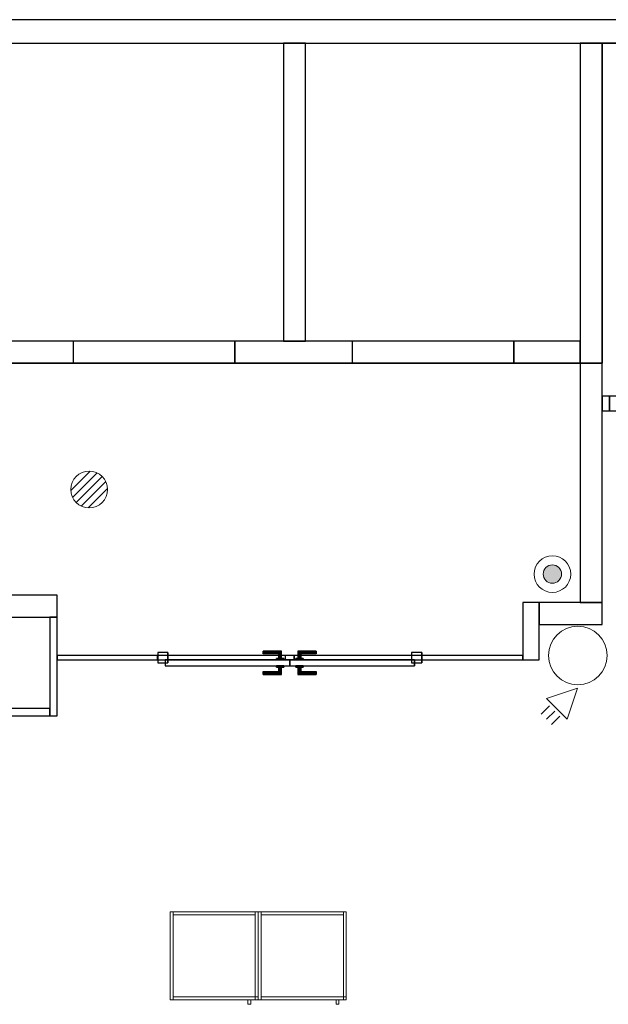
# Model space of a CAD drawing. Header units: metres. Extents: x 397.7 to 427.5, y 12.7 to 28.4.
# Tile 123 of 126: x 417.2 to 421.2, y 21.5 to 28.2. Entities that reach past the tile are written whole.
import ezdxf

# ---------------------------------------------------------------- set-up
doc = ezdxf.new("R2010")
doc.units = ezdxf.units.M
doc.layers.add('01_CARPINTERIA', color=5, linetype='Continuous', lineweight=25, true_color=0x0000ff)
doc.layers.add('01_SUELOS', color=7, linetype='Continuous', lineweight=25, true_color=0x007f00)
for name, color, linetype, lineweight in [('02_MOBILIARIO', 7, 'Continuous', 18), ('A-COLS-____-MCUT', 7, 'Continuous', 18), ('A-COLS-____-OTLN', 7, 'Continuous', 18), ('A-DETL-____-MBND', 7, 'Continuous', 18), ('A-DETL-GENF-OTLN', 7, 'Continuous', 18), ('A-GENM-____-OTLN', 7, 'Continuous', 18), ('A-WALL-____-MCUT', 7, 'Continuous', 25), ('A-WALL-____-OTLN', 7, 'Continuous', 25)]:
    doc.layers.add(name, color=color, linetype=linetype, lineweight=lineweight)

# ---------------------------------------------------------------- blocks, each defined once
blk = doc.blocks.new('Family - Armai 60x60x60_P5-151211-08_TEL_P5')
at = {"layer": 'A-DETL-____-MBND', "color": 253, "true_color": 0xaaaaaa}
for p, q in [((0, 0.03), (0, 0.63)), ((0, 0.63), (0, 0.03)), ((0, 0.63), (0.6, 0.63)), ((0.6, 0.63), (0, 0.63)), ((0, 0.03), (0, 0.63)), ((0, 0.63), (0.02, 0.63)), ((0, 0.63), (0.02, 0.63)), ((0, 0.63), (0, 0.03)), ((0, 0.03), (0, 0.63)), ((0, 0.63), (0, 0.03)), ((0, 0.63), (0.6, 0.63)), ((0.6, 0.63), (0, 0.63)), ((0.02, 0.63), (0.02, 0.03)), ((0.02, 0.03), (0.02, 0.63)), ((0.02, 0.61), (0.02, 0.63)), ((0.02, 0.63), (0.02, 0.61)), ((0.02, 0.63), (0.58, 0.63)), ((0.58, 0.63), (0.02, 0.63)), ((0.58, 0.61), (0.02, 0.61)), ((0.02, 0.61), (0.58, 0.61)), ((0.58, 0.03), (0.58, 0.63)), ((0.58, 0.63), (0.6, 0.63)), ((0.58, 0.63), (0.6, 0.63)), ((0.58, 0.63), (0.58, 0.03)), ((0.58, 0.63), (0.58, 0.61)), ((0.58, 0.63), (0.58, 0.61)), ((0.6, 0.63), (0.6, 0.03)), ((0.6, 0.03), (0.6, 0.63)), ((0.6, 0.63), (0.6, 0.03)), ((0.6, 0.03), (0.6, 0.63)), ((0.6, 0.63), (0.6, 0.03)), ((0.6, 0.03), (0.6, 0.63)), ((0.6, 0.03), (0, 0.03)), ((0, 0.03), (0.6, 0.03)), ((0.02, 0.03), (0, 0.03)), ((0, 0.03), (0.02, 0.03)), ((0.6, 0.03), (0, 0.03)), ((0, 0.03), (0.6, 0.03)), ((0.02, 0.03), (0.02, 0.05)), ((0.02, 0.05), (0.02, 0.03)), ((0.02, 0.05), (0.58, 0.05)), ((0.58, 0.05), (0.02, 0.05)), ((0.58, 0.03), (0.02, 0.03)), ((0.02, 0.03), (0.58, 0.03)), ((0.53, 0), (0.53, 0.03)), ((0.53, 0.03), (0.53, 0)), ((0.53, 0.03), (0.55, 0.03)), ((0.55, 0.03), (0.53, 0.03)), ((0.55, 0), (0.53, 0)), ((0.53, 0), (0.55, 0)), ((0.55, 0.03), (0.55, 0)), ((0.55, 0.03), (0.55, 0)), ((0.58, 0.03), (0.58, 0.05)), ((0.58, 0.05), (0.6, 0.05)), ((0.58, 0.03), (0.58, 0.05)), ((0.6, 0.05), (0.58, 0.05)), ((0.58, 0.05), (0.58, 0.03)), ((0.58, 0.05), (0.58, 0.03)), ((0.6, 0.03), (0.58, 0.03)), ((0.58, 0.03), (0.6, 0.03)), ((0.6, 0.03), (0.58, 0.03)), ((0.58, 0.03), (0.6, 0.03)), ((0.6, 0.05), (0.6, 0.03)), ((0.6, 0.03), (0.6, 0.05))]:
    blk.add_line(p, q, dxfattribs=at)
blk = doc.blocks.new('Family - Evans P5-151270-08_TEL_P5')
at = {"layer": 'A-WALL-____-MCUT', "color": 253, "true_color": 0xaaaaaa}
for p, q in [((0.6881, 0.03), (0, 0.03)), ((0, 0.03), (0, 0)), ((0, 0), (0.6881, 0)), ((0.6881, 0), (0.6881, 0.03)), ((2.4872, 0.03), (2.4872, 0)), ((3.1707, 0.03), (2.4872, 0.03)), ((2.4872, 0), (3.1707, 0)), ((3.1707, 0), (3.1707, 0.03))]:
    blk.add_line(p, q, dxfattribs=at)
at = {"layer": 'A-WALL-____-OTLN', "color": 253, "true_color": 0xaaaaaa}
for p, q in [((3.1707, 0.03), (0, 0.03)), ((0, 0.03), (0, 0)), ((0, 0), (3.1707, 0)), ((2.4872, 0.03), (0.6881, 0.03)), ((0.6881, 0.03), (0.6881, 0)), ((2.4872, 0.03), (2.4872, 0)), ((3.1707, 0), (3.1707, 0.03)), ((0.6881, 0), (2.4872, 0))]:
    blk.add_line(p, q, dxfattribs=at)
at = {"layer": 'A-WALL-____-OTLN', "color": 253, "lineweight": 18, "true_color": 0xaaaaaa}
blk.add_line((0, 0), (3.1707, 0), dxfattribs=at)
blk = doc.blocks.new('Family - Vano porta P5-151272-08_TEL_P5')
at = {"layer": 'A-GENM-____-OTLN', "color": 253, "true_color": 0xaaaaaa}
for p, q in [((418.1305, 23.8995), (418.1305, 23.8695)), ((419.9296, 23.8995), (418.1305, 23.8995)), ((418.1305, 23.8995), (418.1305, 23.8695)), ((418.1305, 23.8995), (419.9296, 23.8995)), ((418.1305, 23.8695), (419.9296, 23.8695)), ((419.9296, 23.8695), (418.1305, 23.8695)), ((419.9296, 23.8695), (419.9296, 23.8995)), ((419.9296, 23.8995), (419.9296, 23.8695))]:
    blk.add_line(p, q, dxfattribs=at)
blk = doc.blocks.new('Family - Evans P5-151276-08_TEL_P5')
at = {"layer": 'A-WALL-____-MCUT', "color": 253, "true_color": 0xaaaaaa}
for p, q in [((0.39, 0.11), (0, 0.11)), ((0, 0.11), (0, 0)), ((0.39, 0), (0.39, 0.11)), ((0, 0), (0.39, 0))]:
    blk.add_line(p, q, dxfattribs=at)
at = {"layer": 'A-WALL-____-OTLN', "color": 253, "true_color": 0xaaaaaa}
for p, q in [((0.39, 0.11), (0, 0.11)), ((0, 0.11), (0, 0)), ((0.39, 0), (0.39, 0.11)), ((0, 0), (0.39, 0))]:
    blk.add_line(p, q, dxfattribs=at)
at = {"layer": 'A-WALL-____-OTLN', "color": 253, "lineweight": 18, "true_color": 0xaaaaaa}
blk.add_line((0, 0), (0.39, 0), dxfattribs=at)
blk = doc.blocks.new('Family - LONDR55-XX_ZZ-ARQ-CAA-M3D-Londres55-151293-08_TEL_P5')
at = {"layer": '01_CARPINTERIA', "color": 161, "true_color": 0xaaaaff}
for p, q in [((0.719, 0.1487), (0.719, 0.15)), ((0.719, 0.15), (0.719, 0.1487)), ((0.844, 0.15), (0.719, 0.15)), ((0.719, 0.145), (0.719, 0.1487)), ((0.719, 0.1487), (0.719, 0.145)), ((0.8427, 0.1487), (0.719, 0.1487)), ((0.8427, 0.1487), (0.719, 0.1487)), ((0.719, 0.14), (0.719, 0.145)), ((0.719, 0.145), (0.719, 0.14)), ((0.839, 0.145), (0.719, 0.145)), ((0.839, 0.145), (0.719, 0.145)), ((0.719, 0.135), (0.719, 0.14)), ((0.719, 0.14), (0.719, 0.135)), ((0.719, 0.14), (0.834, 0.14)), ((0.834, 0.14), (0.719, 0.14)), ((0.719, 0.135), (0.719, 0.1313)), ((0.719, 0.1313), (0.719, 0.135)), ((0.829, 0.135), (0.719, 0.135)), ((0.829, 0.135), (0.719, 0.135)), ((0.8254, 0.1313), (0.829, 0.135)), ((0.829, 0.135), (0.8254, 0.1313)), ((0.829, 0.135), (0.834, 0.14)), ((0.834, 0.14), (0.829, 0.135)), ((0.829, 0.1), (0.829, 0.135)), ((0.829, 0.1), (0.829, 0.135)), ((0.839, 0.145), (0.834, 0.14)), ((0.834, 0.14), (0.839, 0.145)), ((0.834, 0.14), (0.834, 0.1)), ((0.834, 0.1), (0.834, 0.14)), ((0.8427, 0.1487), (0.839, 0.145)), ((0.839, 0.145), (0.8427, 0.1487)), ((0.839, 0.1), (0.839, 0.145)), ((0.839, 0.1), (0.839, 0.145)), ((0.844, 0.15), (0.8427, 0.1487)), ((0.8427, 0.1487), (0.844, 0.15)), ((0.8427, 0.1), (0.8427, 0.1487)), ((0.8427, 0.1), (0.8427, 0.1487)), ((0.844, 0.1), (0.844, 0.15)), ((0.9564, 0.1487), (0.955, 0.15)), ((0.955, 0.15), (0.955, 0.1)), ((0.955, 0.15), (0.9564, 0.1487)), ((1.08, 0.15), (0.955, 0.15)), ((0.96, 0.145), (0.9564, 0.1487)), ((0.9564, 0.1487), (0.9564, 0.1)), ((0.9564, 0.1487), (0.9564, 0.1)), ((0.9564, 0.1487), (0.96, 0.145)), ((1.08, 0.1487), (0.9564, 0.1487)), ((1.08, 0.1487), (0.9564, 0.1487)), ((0.965, 0.14), (0.96, 0.145)), ((0.96, 0.145), (0.96, 0.1)), ((0.96, 0.145), (0.96, 0.1)), ((0.96, 0.145), (0.965, 0.14)), ((1.08, 0.145), (0.96, 0.145)), ((1.08, 0.145), (0.96, 0.145)), ((0.965, 0.1), (0.965, 0.14)), ((0.965, 0.14), (0.965, 0.1)), ((0.965, 0.14), (0.97, 0.135)), ((0.97, 0.135), (0.965, 0.14)), ((0.965, 0.14), (1.08, 0.14)), ((1.08, 0.14), (0.965, 0.14)), ((0.97, 0.135), (0.97, 0.1)), ((0.97, 0.135), (0.9737, 0.1313)), ((0.9737, 0.1313), (0.97, 0.135)), ((0.97, 0.135), (0.97, 0.1)), ((1.08, 0.135), (0.97, 0.135)), ((1.08, 0.135), (0.97, 0.135)), ((1.08, 0.1487), (1.08, 0.15)), ((1.08, 0.15), (1.08, 0.1487)), ((1.08, 0.145), (1.08, 0.1487)), ((1.08, 0.1487), (1.08, 0.145)), ((1.08, 0.145), (1.08, 0.14)), ((1.08, 0.14), (1.08, 0.145)), ((1.08, 0.14), (1.08, 0.135)), ((1.08, 0.135), (1.08, 0.14)), ((1.08, 0.135), (1.08, 0.1313)), ((1.08, 0.1313), (1.08, 0.135)), ((0.07, 0.07), (0, 0.07)), ((0, 0.07), (0, 0)), ((0.07, 0.07), (0, 0.07)), ((0, 0), (0, 0.07)), ((0.899, 0.09), (0.05, 0.09)), ((0.05, 0.09), (0.05, 0.05)), ((0.899, 0.09), (0.05, 0.09)), ((0.05, 0.05), (0.05, 0.09)), ((0.07, 0), (0.07, 0.07)), ((0.07, 0), (0.07, 0.07)), ((0.719, 0.1313), (0.719, 0.13)), ((0.719, 0.13), (0.719, 0.1313)), ((0.8254, 0.1313), (0.719, 0.1313)), ((0.8254, 0.1313), (0.719, 0.1313)), ((0.824, 0.13), (0.719, 0.13)), ((0.859, 0.1), (0.809, 0.1)), ((0.809, 0.1), (0.859, 0.1)), ((0.809, 0.09), (0.809, 0.1)), ((0.809, 0.09), (0.809, 0.1)), ((0.859, 0.09), (0.809, 0.09)), ((0.809, 0.09), (0.859, 0.09)), ((0.824, 0.13), (0.8254, 0.1313)), ((0.8254, 0.1313), (0.824, 0.13)), ((0.824, 0.1), (0.824, 0.13)), ((0.8254, 0.1), (0.824, 0.1)), ((0.824, 0.1), (0.8254, 0.1)), ((0.8254, 0.1), (0.8254, 0.1313)), ((0.8254, 0.1), (0.8254, 0.1313)), ((0.829, 0.1), (0.8254, 0.1)), ((0.8254, 0.1), (0.829, 0.1)), ((0.834, 0.1), (0.829, 0.1)), ((0.829, 0.1), (0.834, 0.1)), ((0.839, 0.1), (0.834, 0.1)), ((0.834, 0.1), (0.839, 0.1)), ((0.839, 0.1), (0.8427, 0.1)), ((0.8427, 0.1), (0.839, 0.1)), ((0.8427, 0.1), (0.844, 0.1)), ((0.844, 0.1), (0.8427, 0.1)), ((0.859, 0.09), (0.859, 0.1)), ((0.859, 0.1), (0.859, 0.09)), ((0.899, 0.05), (0.899, 0.09)), ((0.899, 0.05), (0.899, 0.09)), ((1.7491, 0.09), (0.9, 0.09)), ((0.9, 0.09), (0.9, 0.05)), ((1.7491, 0.09), (0.9, 0.09)), ((0.9, 0.05), (0.9, 0.09)), ((0.99, 0.1), (0.94, 0.1)), ((0.94, 0.1), (0.99, 0.1)), ((0.94, 0.09), (0.94, 0.1)), ((0.94, 0.09), (0.94, 0.1)), ((0.99, 0.09), (0.94, 0.09)), ((0.94, 0.09), (0.99, 0.09)), ((0.9564, 0.1), (0.955, 0.1)), ((0.955, 0.1), (0.9564, 0.1)), ((0.96, 0.1), (0.9564, 0.1)), ((0.9564, 0.1), (0.96, 0.1)), ((0.965, 0.1), (0.96, 0.1)), ((0.96, 0.1), (0.965, 0.1)), ((0.97, 0.1), (0.965, 0.1)), ((0.965, 0.1), (0.97, 0.1)), ((0.97, 0.1), (0.9737, 0.1)), ((0.9737, 0.1), (0.97, 0.1)), ((0.9737, 0.1313), (0.9737, 0.1)), ((0.9737, 0.1313), (0.975, 0.13)), ((0.975, 0.13), (0.9737, 0.1313)), ((0.9737, 0.1313), (0.9737, 0.1)), ((1.08, 0.1313), (0.9737, 0.1313)), ((1.08, 0.1313), (0.9737, 0.1313)), ((0.9737, 0.1), (0.975, 0.1)), ((0.975, 0.1), (0.9737, 0.1)), ((0.975, 0.13), (0.975, 0.1)), ((1.08, 0.13), (0.975, 0.13)), ((0.99, 0.09), (0.99, 0.1)), ((0.99, 0.1), (0.99, 0.09)), ((1.08, 0.1313), (1.08, 0.13)), ((1.08, 0.13), (1.08, 0.1313)), ((1.7991, 0.07), (1.7291, 0.07)), ((1.7291, 0.07), (1.7291, 0)), ((1.7991, 0.07), (1.7291, 0.07)), ((1.7291, 0), (1.7291, 0.07)), ((1.7491, 0.05), (1.7491, 0.09)), ((1.7491, 0.05), (1.7491, 0.09)), ((1.7991, 0), (1.7991, 0.07)), ((1.7991, 0), (1.7991, 0.07)), ((0, 0), (0.07, 0)), ((0, 0), (0.07, 0)), ((0.05, 0.05), (0.899, 0.05)), ((0.05, 0.05), (0.899, 0.05)), ((0.719, 0.0087), (0.719, 0.01)), ((0.719, 0.01), (0.719, 0.0087)), ((0.719, 0.01), (0.824, 0.01)), ((0.719, 0.005), (0.719, 0.0087)), ((0.719, 0.0087), (0.719, 0.005)), ((0.719, 0.0087), (0.8254, 0.0087)), ((0.719, 0.0087), (0.8254, 0.0087)), ((0.719, 0), (0.719, 0.005)), ((0.719, 0.005), (0.719, 0)), ((0.719, 0.005), (0.829, 0.005)), ((0.719, 0.005), (0.829, 0.005)), ((0.719, -0.005), (0.719, 0)), ((0.834, 0), (0.719, 0)), ((0.719, 0), (0.834, 0)), ((0.809, 0.05), (0.859, 0.05)), ((0.859, 0.05), (0.809, 0.05)), ((0.809, 0.04), (0.809, 0.05)), ((0.809, 0.04), (0.809, 0.05)), ((0.809, 0.04), (0.859, 0.04)), ((0.859, 0.04), (0.809, 0.04)), ((0.8254, 0.04), (0.824, 0.04)), ((0.824, 0.04), (0.8254, 0.04)), ((0.824, 0.01), (0.824, 0.04)), ((0.8254, 0.0087), (0.824, 0.01)), ((0.824, 0.01), (0.8254, 0.0087)), ((0.829, 0.04), (0.8254, 0.04)), ((0.8254, 0.04), (0.829, 0.04)), ((0.8254, 0.0087), (0.8254, 0.04)), ((0.8254, 0.0087), (0.8254, 0.04)), ((0.829, 0.005), (0.8254, 0.0087)), ((0.8254, 0.0087), (0.829, 0.005)), ((0.829, 0.04), (0.834, 0.04)), ((0.834, 0.04), (0.829, 0.04)), ((0.829, 0.005), (0.829, 0.04)), ((0.829, 0.005), (0.829, 0.04)), ((0.834, 0), (0.829, 0.005)), ((0.829, 0.005), (0.834, 0)), ((0.834, 0.04), (0.839, 0.04)), ((0.839, 0.04), (0.834, 0.04)), ((0.834, 0.04), (0.834, 0)), ((0.834, 0), (0.834, 0.04)), ((0.834, 0), (0.839, -0.005)), ((0.839, 0.04), (0.8427, 0.04)), ((0.8427, 0.04), (0.839, 0.04)), ((0.839, -0.005), (0.839, 0.04)), ((0.839, -0.005), (0.839, 0.04)), ((0.8427, 0.04), (0.844, 0.04)), ((0.844, 0.04), (0.8427, 0.04)), ((0.8427, -0.0087), (0.8427, 0.04)), ((0.8427, -0.0087), (0.8427, 0.04)), ((0.844, -0.01), (0.844, 0.04)), ((0.859, 0.04), (0.859, 0.05)), ((0.859, 0.05), (0.859, 0.04)), ((0.93, 0.05), (0.87, 0.05)), ((0.87, 0.05), (0.87, 0.02)), ((0.93, 0.05), (0.87, 0.05)), ((0.87, 0.02), (0.87, 0.05)), ((0.87, 0.02), (0.93, 0.02)), ((0.87, 0.02), (0.93, 0.02)), ((0.9, 0.05), (1.7491, 0.05)), ((0.9, 0.05), (1.7491, 0.05)), ((0.93, 0.02), (0.93, 0.05)), ((0.93, 0.02), (0.93, 0.05)), ((0.94, 0.05), (0.99, 0.05)), ((0.99, 0.05), (0.94, 0.05)), ((0.94, 0.04), (0.94, 0.05)), ((0.94, 0.04), (0.94, 0.05)), ((0.94, 0.04), (0.99, 0.04)), ((0.99, 0.04), (0.94, 0.04)), ((0.9564, 0.04), (0.955, 0.04)), ((0.955, 0.04), (0.9564, 0.04)), ((0.955, 0.04), (0.955, -0.01)), ((0.96, 0.04), (0.9564, 0.04)), ((0.9564, 0.04), (0.96, 0.04)), ((0.9564, 0.04), (0.9564, -0.0087)), ((0.9564, 0.04), (0.9564, -0.0087)), ((0.96, 0.04), (0.965, 0.04)), ((0.965, 0.04), (0.96, 0.04)), ((0.96, 0.04), (0.96, -0.005)), ((0.96, 0.04), (0.96, -0.005)), ((0.965, 0), (0.96, -0.005)), ((0.965, 0.04), (0.97, 0.04)), ((0.97, 0.04), (0.965, 0.04)), ((0.965, 0), (0.965, 0.04)), ((0.965, 0.04), (0.965, 0)), ((0.97, 0.005), (0.965, 0)), ((0.965, 0), (0.97, 0.005)), ((1.08, 0), (0.965, 0)), ((0.965, 0), (1.08, 0)), ((0.97, 0.04), (0.9737, 0.04)), ((0.9737, 0.04), (0.97, 0.04)), ((0.97, 0.04), (0.97, 0.005)), ((0.97, 0.04), (0.97, 0.005)), ((0.9737, 0.0087), (0.97, 0.005)), ((0.97, 0.005), (0.9737, 0.0087)), ((0.97, 0.005), (1.08, 0.005)), ((0.97, 0.005), (1.08, 0.005)), ((0.9737, 0.04), (0.975, 0.04)), ((0.975, 0.04), (0.9737, 0.04)), ((0.9737, 0.04), (0.9737, 0.0087)), ((0.9737, 0.04), (0.9737, 0.0087)), ((0.975, 0.01), (0.9737, 0.0087)), ((0.9737, 0.0087), (0.975, 0.01)), ((0.9737, 0.0087), (1.08, 0.0087)), ((0.9737, 0.0087), (1.08, 0.0087)), ((0.975, 0.04), (0.975, 0.01)), ((0.975, 0.01), (1.08, 0.01)), ((0.99, 0.04), (0.99, 0.05)), ((0.99, 0.05), (0.99, 0.04)), ((1.08, 0.0087), (1.08, 0.01)), ((1.08, 0.01), (1.08, 0.0087)), ((1.08, 0.005), (1.08, 0.0087)), ((1.08, 0.0087), (1.08, 0.005)), ((1.08, 0.005), (1.08, 0)), ((1.08, 0), (1.08, 0.005)), ((1.08, 0), (1.08, -0.005)), ((1.08, -0.005), (1.08, 0)), ((1.7291, 0), (1.7991, 0)), ((1.7291, 0), (1.7991, 0)), ((0.719, 0), (0.719, -0.005)), ((0.719, -0.005), (0.719, -0.0087)), ((0.719, -0.0087), (0.719, -0.005)), ((0.719, -0.005), (0.839, -0.005)), ((0.719, -0.005), (0.839, -0.005)), ((0.719, -0.0087), (0.719, -0.01)), ((0.719, -0.01), (0.719, -0.0087)), ((0.719, -0.0087), (0.8427, -0.0087)), ((0.719, -0.0087), (0.8427, -0.0087)), ((0.719, -0.01), (0.844, -0.01)), ((0.839, -0.005), (0.834, 0)), ((0.839, -0.005), (0.8427, -0.0087)), ((0.8427, -0.0087), (0.839, -0.005)), ((0.8427, -0.0087), (0.844, -0.01)), ((0.844, -0.01), (0.8427, -0.0087)), ((0.955, -0.01), (0.9564, -0.0087)), ((0.9564, -0.0087), (0.955, -0.01)), ((0.955, -0.01), (1.08, -0.01)), ((0.9564, -0.0087), (0.96, -0.005)), ((0.96, -0.005), (0.9564, -0.0087)), ((0.9564, -0.0087), (1.08, -0.0087)), ((0.9564, -0.0087), (1.08, -0.0087)), ((0.96, -0.005), (0.965, 0)), ((0.96, -0.005), (1.08, -0.005)), ((0.96, -0.005), (1.08, -0.005)), ((1.08, -0.005), (1.08, -0.0087)), ((1.08, -0.0087), (1.08, -0.005)), ((1.08, -0.0087), (1.08, -0.01)), ((1.08, -0.01), (1.08, -0.0087))]:
    blk.add_line(p, q, dxfattribs=at)
blk = doc.blocks.new('Family - Porta P5-151294-08_TEL_P5')
blk.add_blockref('Family - LONDR55-XX_ZZ-ARQ-CAA-M3D-Londres55-151293-08_TEL_P5', (0, 0))
blk = doc.blocks.new('Family - Armai 60x60x60_P5-151342-08_TEL_P5')
at = {"layer": 'A-DETL-____-MBND', "color": 253, "true_color": 0xaaaaaa}
for p, q in [((0, 0.03), (0, 0.63)), ((0, 0.63), (0, 0.03)), ((0, 0.63), (0.6, 0.63)), ((0.6, 0.63), (0, 0.63)), ((0, 0.03), (0, 0.63)), ((0, 0.63), (0.02, 0.63)), ((0, 0.63), (0.02, 0.63)), ((0, 0.63), (0, 0.03)), ((0, 0.03), (0, 0.63)), ((0, 0.63), (0, 0.03)), ((0, 0.63), (0.6, 0.63)), ((0.6, 0.63), (0, 0.63)), ((0.02, 0.61), (0.02, 0.63)), ((0.02, 0.63), (0.02, 0.61)), ((0.02, 0.63), (0.58, 0.63)), ((0.58, 0.63), (0.02, 0.63)), ((0.02, 0.63), (0.02, 0.03)), ((0.02, 0.03), (0.02, 0.63)), ((0.58, 0.61), (0.02, 0.61)), ((0.02, 0.61), (0.58, 0.61)), ((0.58, 0.03), (0.58, 0.63)), ((0.58, 0.63), (0.6, 0.63)), ((0.58, 0.63), (0.6, 0.63)), ((0.58, 0.63), (0.58, 0.03)), ((0.58, 0.63), (0.58, 0.61)), ((0.58, 0.63), (0.58, 0.61)), ((0.6, 0.63), (0.6, 0.03)), ((0.6, 0.03), (0.6, 0.63)), ((0.6, 0.63), (0.6, 0.03)), ((0.6, 0.03), (0.6, 0.63)), ((0.6, 0.63), (0.6, 0.03)), ((0.6, 0.03), (0.6, 0.63)), ((0.6, 0.03), (0, 0.03)), ((0, 0.03), (0.6, 0.03)), ((0.02, 0.03), (0, 0.03)), ((0, 0.03), (0.02, 0.03)), ((0.6, 0.03), (0, 0.03)), ((0, 0.03), (0.6, 0.03)), ((0.02, 0.03), (0.02, 0.05)), ((0.02, 0.05), (0.02, 0.03)), ((0.02, 0.05), (0.58, 0.05)), ((0.58, 0.05), (0.02, 0.05)), ((0.58, 0.03), (0.02, 0.03)), ((0.02, 0.03), (0.58, 0.03)), ((0.53, 0), (0.53, 0.03)), ((0.53, 0.03), (0.53, 0)), ((0.53, 0.03), (0.55, 0.03)), ((0.55, 0.03), (0.53, 0.03)), ((0.55, 0), (0.53, 0)), ((0.53, 0), (0.55, 0)), ((0.55, 0.03), (0.55, 0)), ((0.55, 0.03), (0.55, 0)), ((0.58, 0.03), (0.58, 0.05)), ((0.58, 0.05), (0.6, 0.05)), ((0.58, 0.03), (0.58, 0.05)), ((0.6, 0.05), (0.58, 0.05)), ((0.58, 0.05), (0.58, 0.03)), ((0.58, 0.05), (0.58, 0.03)), ((0.6, 0.03), (0.58, 0.03)), ((0.58, 0.03), (0.6, 0.03)), ((0.6, 0.03), (0.58, 0.03)), ((0.58, 0.03), (0.6, 0.03)), ((0.6, 0.05), (0.6, 0.03)), ((0.6, 0.03), (0.6, 0.05))]:
    blk.add_line(p, q, dxfattribs=at)
blk = doc.blocks.new('Family - Evans P5-151394-08_TEL_P5')
at = {"layer": 'A-WALL-____-MCUT', "color": 253, "true_color": 0xaaaaaa}
for p, q in [((0.13, 0.15), (0, 0.15)), ((0, 0.15), (0, 0)), ((0.13, 0), (0.13, 0.15)), ((0.98, 0.15), (0.98, 0)), ((1.13, 0.15), (0.98, 0.15)), ((1.61, 0.15), (1.13, 0.15)), ((1.61, 0), (1.61, 0.15)), ((2.71, 0.15), (2.71, 0)), ((3.51, 0.15), (2.71, 0.15)), ((3.51, 0), (3.51, 0.15)), ((4.61, 0.15), (4.61, 0)), ((5.06, 0.15), (4.61, 0.15)), ((5.06, 0), (5.06, 0.15)), ((0, 0), (0.13, 0)), ((0.98, 0), (1.61, 0)), ((2.71, 0), (3.51, 0)), ((4.61, 0), (5.06, 0))]:
    blk.add_line(p, q, dxfattribs=at)
at = {"layer": 'A-WALL-____-OTLN', "color": 253, "true_color": 0xaaaaaa}
for p, q in [((0.13, 0.15), (0, 0.15)), ((0, 0.15), (0, 0)), ((0.13, 0), (0.13, 0.15)), ((0.98, 0.15), (0.13, 0.15)), ((0.98, 0.15), (0.13, 0.15)), ((0.98, 0), (0.98, 0.15)), ((1.13, 0.15), (0.98, 0.15)), ((5.06, 0.15), (1.13, 0.15)), ((1.61, 0), (1.61, 0.15)), ((2.71, 0.15), (1.61, 0.15)), ((2.71, 0), (2.71, 0.15)), ((3.51, 0), (3.51, 0.15)), ((4.61, 0.15), (3.51, 0.15)), ((4.61, 0), (4.61, 0.15)), ((5.06, 0), (5.06, 0.15)), ((0, 0), (5.06, 0)), ((0.13, 0), (0.98, 0)), ((1.61, 0), (2.71, 0)), ((3.51, 0), (4.61, 0))]:
    blk.add_line(p, q, dxfattribs=at)
at = {"layer": 'A-WALL-____-OTLN', "color": 253, "lineweight": 18, "true_color": 0xaaaaaa}
blk.add_line((0, 0), (5.06, 0), dxfattribs=at)
blk = doc.blocks.new('Family - Vano porta P5-151396-08_TEL_P5')
at = {"layer": 'A-GENM-____-OTLN', "color": 253, "true_color": 0xaaaaaa}
for p, q in [((419.457, 26.0395), (419.457, 25.8895)), ((420.557, 26.0395), (419.457, 26.0395)), ((419.457, 26.0395), (419.457, 25.8895)), ((419.457, 26.0395), (420.557, 26.0395)), ((420.557, 25.8895), (420.557, 26.0395)), ((420.557, 26.0395), (420.557, 25.8895)), ((419.457, 25.8895), (420.557, 25.8895)), ((420.557, 25.8895), (419.457, 25.8895))]:
    blk.add_line(p, q, dxfattribs=at)
blk = doc.blocks.new('Family - Vano porta P5-151398-08_TEL_P5')
at = {"layer": 'A-GENM-____-OTLN', "color": 253, "true_color": 0xaaaaaa}
for p, q in [((417.557, 26.0395), (417.557, 25.8895)), ((418.657, 26.0395), (417.557, 26.0395)), ((417.557, 26.0395), (417.557, 25.8895)), ((417.557, 26.0395), (418.657, 26.0395)), ((418.657, 25.8895), (418.657, 26.0395)), ((418.657, 26.0395), (418.657, 25.8895)), ((417.557, 25.8895), (418.657, 25.8895)), ((418.657, 25.8895), (417.557, 25.8895))]:
    blk.add_line(p, q, dxfattribs=at)
blk = doc.blocks.new('Family - Evans P5-151448-08_TEL_P5')
at = {"layer": 'A-WALL-____-MCUT', "color": 253, "true_color": 0xaaaaaa}
for p, q in [((0.67, 0.05), (0, 0.05)), ((0, 0.05), (0, 0)), ((0, 0), (0.67, 0)), ((0.67, 0), (0.67, 0.05))]:
    blk.add_line(p, q, dxfattribs=at)
at = {"layer": 'A-WALL-____-OTLN', "color": 253, "true_color": 0xaaaaaa}
for p, q in [((0.67, 0.05), (0, 0.05)), ((0, 0.05), (0, 0)), ((0, 0), (0.67, 0)), ((0.67, 0), (0.67, 0.05))]:
    blk.add_line(p, q, dxfattribs=at)
at = {"layer": 'A-WALL-____-OTLN', "color": 253, "lineweight": 18, "true_color": 0xaaaaaa}
blk.add_line((0, 0), (0.7408, 0), dxfattribs=at)
blk = doc.blocks.new('Family - Pilar P5-151521-08_TEL_P5')
at = {"layer": 'A-COLS-____-MCUT', "color": 253, "true_color": 0xaaaaaa}
for start, end in [(360, 180), (180, 360)]:
    blk.add_arc((0.2, 0.2), 0.2, start, end, dxfattribs=at)
at = {"layer": 'A-COLS-____-OTLN', "color": 253, "true_color": 0xaaaaaa}
for start, end in [(360, 180), (180, 360)]:
    blk.add_arc((0.2, 0.2), 0.2, start, end, dxfattribs=at)
blk = doc.blocks.new('Family - Evans P5-151523-08_TEL_P5')
at = {"layer": 'A-WALL-____-MCUT', "color": 253, "true_color": 0xaaaaaa}
for p, q in [((25.5877, 0.16), (0.0331, 0.16)), ((0, 0), (25.556, 0))]:
    blk.add_line(p, q, dxfattribs=at)
at = {"layer": 'A-WALL-____-OTLN', "color": 253, "true_color": 0xaaaaaa}
for p, q in [((25.5877, 0.16), (0.0331, 0.16)), ((0, 0), (25.556, 0))]:
    blk.add_line(p, q, dxfattribs=at)
at = {"layer": 'A-WALL-____-OTLN', "color": 253, "lineweight": 18, "true_color": 0xaaaaaa}
blk.add_line((0, 0), (25.556, 0), dxfattribs=at)
blk = doc.blocks.new('Family - Armai 60x60x60_P5-151553-08_TEL_P5')
at = {"layer": 'A-DETL-____-MBND', "color": 253, "true_color": 0xaaaaaa}
for p, q in [((0, 0.03), (0, 0.63)), ((0, 0.63), (0, 0.03)), ((0, 0.63), (0.6, 0.63)), ((0.6, 0.63), (0, 0.63)), ((0, 0.03), (0, 0.63)), ((0, 0.63), (0, 0.03)), ((0, 0.63), (0.6, 0.63)), ((0.6, 0.63), (0, 0.63)), ((0, 0.03), (0, 0.63)), ((0, 0.63), (0.02, 0.63)), ((0, 0.63), (0.02, 0.63)), ((0, 0.63), (0, 0.03)), ((0.02, 0.61), (0.02, 0.63)), ((0.02, 0.63), (0.02, 0.61)), ((0.02, 0.63), (0.58, 0.63)), ((0.58, 0.63), (0.02, 0.63)), ((0.02, 0.63), (0.02, 0.03)), ((0.02, 0.03), (0.02, 0.63)), ((0.58, 0.61), (0.02, 0.61)), ((0.02, 0.61), (0.58, 0.61)), ((0.58, 0.63), (0.58, 0.61)), ((0.58, 0.63), (0.58, 0.61)), ((0.58, 0.03), (0.58, 0.63)), ((0.58, 0.63), (0.6, 0.63)), ((0.58, 0.63), (0.6, 0.63)), ((0.58, 0.63), (0.58, 0.03)), ((0.6, 0.63), (0.6, 0.03)), ((0.6, 0.03), (0.6, 0.63)), ((0.6, 0.63), (0.6, 0.03)), ((0.6, 0.03), (0.6, 0.63)), ((0.6, 0.63), (0.6, 0.03)), ((0.6, 0.03), (0.6, 0.63)), ((0.6, 0.03), (0, 0.03)), ((0, 0.03), (0.6, 0.03)), ((0.6, 0.03), (0, 0.03)), ((0, 0.03), (0.6, 0.03)), ((0.02, 0.03), (0, 0.03)), ((0, 0.03), (0.02, 0.03)), ((0.02, 0.03), (0.02, 0.05)), ((0.02, 0.05), (0.02, 0.03)), ((0.02, 0.05), (0.58, 0.05)), ((0.58, 0.05), (0.02, 0.05)), ((0.58, 0.03), (0.02, 0.03)), ((0.02, 0.03), (0.58, 0.03)), ((0.53, 0), (0.53, 0.03)), ((0.53, 0.03), (0.53, 0)), ((0.53, 0.03), (0.55, 0.03)), ((0.55, 0.03), (0.53, 0.03)), ((0.55, 0), (0.53, 0)), ((0.53, 0), (0.55, 0)), ((0.55, 0.03), (0.55, 0)), ((0.55, 0.03), (0.55, 0)), ((0.58, 0.05), (0.58, 0.03)), ((0.58, 0.05), (0.58, 0.03)), ((0.58, 0.03), (0.58, 0.05)), ((0.58, 0.05), (0.6, 0.05)), ((0.58, 0.03), (0.58, 0.05)), ((0.6, 0.05), (0.58, 0.05)), ((0.6, 0.03), (0.58, 0.03)), ((0.58, 0.03), (0.6, 0.03)), ((0.6, 0.03), (0.58, 0.03)), ((0.58, 0.03), (0.6, 0.03)), ((0.6, 0.05), (0.6, 0.03)), ((0.6, 0.03), (0.6, 0.05))]:
    blk.add_line(p, q, dxfattribs=at)
blk = doc.blocks.new('Family - Evans P5-151563-08_TEL_P5')
at = {"layer": 'A-WALL-____-MCUT', "color": 253, "true_color": 0xaaaaaa}
for p, q in [((0.4293, 0.15), (0, 0.15)), ((0, 0.15), (0, 0)), ((0.4293, 0), (0.4293, 0.15)), ((0, 0), (0.4293, 0))]:
    blk.add_line(p, q, dxfattribs=at)
at = {"layer": 'A-WALL-____-OTLN', "color": 253, "true_color": 0xaaaaaa}
for p, q in [((0.4293, 0.15), (0, 0.15)), ((0, 0.15), (0, 0)), ((0.4293, 0), (0.4293, 0.15)), ((0, 0), (0.4293, 0))]:
    blk.add_line(p, q, dxfattribs=at)
at = {"layer": 'A-WALL-____-OTLN', "color": 253, "lineweight": 18, "true_color": 0xaaaaaa}
blk.add_line((0, 0), (0.4293, 0), dxfattribs=at)
blk = doc.blocks.new('Family - Evans P5-151598-08_TEL_P5')
at = {"layer": 'A-WALL-____-MCUT', "color": 253, "true_color": 0xaaaaaa}
for p, q in [((3.8088, 0.15), (0, 0.15)), ((0, 0.15), (0, 0)), ((3.8088, 0), (3.8088, 0.15)), ((0, 0), (3.8088, 0))]:
    blk.add_line(p, q, dxfattribs=at)
at = {"layer": 'A-WALL-____-OTLN', "color": 253, "true_color": 0xaaaaaa}
for p, q in [((3.8088, 0.15), (0, 0.15)), ((0, 0.15), (0, 0)), ((3.8088, 0), (3.8088, 0.15)), ((0, 0), (3.8088, 0))]:
    blk.add_line(p, q, dxfattribs=at)
at = {"layer": 'A-WALL-____-OTLN', "color": 253, "lineweight": 18, "true_color": 0xaaaaaa}
blk.add_line((0, 0), (3.8088, 0), dxfattribs=at)
blk = doc.blocks.new('Family - Evans P5-151685-08_TEL_P5')
at = {"layer": 'A-WALL-____-MCUT', "color": 253, "true_color": 0xaaaaaa}
for p, q in [((2.0288, 0.15), (0, 0.15)), ((0, 0.15), (0, 0)), ((2.0288, 0), (2.0288, 0.15)), ((0, 0), (2.0288, 0))]:
    blk.add_line(p, q, dxfattribs=at)
at = {"layer": 'A-WALL-____-OTLN', "color": 253, "true_color": 0xaaaaaa}
for p, q in [((2.0288, 0.15), (0, 0.15)), ((0, 0.15), (0, 0)), ((2.0288, 0), (2.0288, 0.15)), ((0, 0), (2.0288, 0))]:
    blk.add_line(p, q, dxfattribs=at)
at = {"layer": 'A-WALL-____-OTLN', "color": 253, "lineweight": 18, "true_color": 0xaaaaaa}
blk.add_line((0, 0), (2.0288, 0), dxfattribs=at)
blk = doc.blocks.new('Family - Paviment P5-151720-08_TEL_P5')
at = {"layer": '01_SUELOS', "color": 9, "true_color": 0xaad4aa}
for p, q in [((22.8618, 14.9576), (22.8618, 12.7788)), ((22.8618, 12.7788), (22.8618, 14.9576)), ((28.518, 14.9576), (22.8618, 14.9576)), ((22.8618, 14.9576), (28.518, 14.9576)), ((22.8618, 12.7788), (18.6295, 12.7788)), ((18.6295, 12.7788), (22.8618, 12.7788))]:
    blk.add_line(p, q, dxfattribs=at)
blk = doc.blocks.new('Family - Evans P5-151722-08_TEL_P5')
at = {"layer": 'A-WALL-____-MCUT', "color": 253, "true_color": 0xaaaaaa}
for p, q in [((5.34, 0.15), (0, 0.15)), ((0, 0.15), (0, 0)), ((5.34, 0), (5.34, 0.15)), ((6.58, 0.15), (6.58, 0)), ((6.62, 0.15), (6.58, 0.15)), ((6.62, 0), (6.62, 0.15)), ((0, 0), (5.34, 0)), ((6.58, 0), (6.62, 0))]:
    blk.add_line(p, q, dxfattribs=at)
at = {"layer": 'A-WALL-____-OTLN', "color": 253, "true_color": 0xaaaaaa}
for p, q in [((6.62, 0.15), (0, 0.15)), ((0, 0.15), (0, 0)), ((6.58, 0.15), (5.34, 0.15)), ((5.34, 0.15), (5.34, 0)), ((6.58, 0.15), (6.58, 0)), ((6.62, 0), (6.62, 0.15)), ((0, 0), (6.62, 0)), ((5.34, 0), (6.58, 0))]:
    blk.add_line(p, q, dxfattribs=at)
at = {"layer": 'A-WALL-____-OTLN', "color": 253, "lineweight": 18, "true_color": 0xaaaaaa}
blk.add_line((0, 0), (6.62, 0), dxfattribs=at)
blk = doc.blocks.new('Family - Evans P5-151882-08_TEL_P5')
at = {"layer": 'A-WALL-____-MCUT', "color": 253, "true_color": 0xaaaaaa}
for p, q in [((1.91, 0.05), (0, 0.05)), ((0, 0.05), (0, 0)), ((0, 0), (1.91, 0)), ((1.91, 0), (1.91, 0.05))]:
    blk.add_line(p, q, dxfattribs=at)
at = {"layer": 'A-WALL-____-OTLN', "color": 253, "true_color": 0xaaaaaa}
for p, q in [((1.91, 0.05), (0, 0.05)), ((0, 0.05), (0, 0)), ((0, 0), (1.91, 0)), ((1.91, 0), (1.91, 0.05))]:
    blk.add_line(p, q, dxfattribs=at)
at = {"layer": 'A-WALL-____-OTLN', "color": 253, "lineweight": 18, "true_color": 0xaaaaaa}
blk.add_line((0, 0), (1.91, 0), dxfattribs=at)
blk = doc.blocks.new('Family - Armai 60x60x60_P5-151892-08_TEL_P5')
at = {"layer": 'A-DETL-____-MBND', "color": 253, "true_color": 0xaaaaaa}
for p, q in [((0, 0.03), (0, 0.63)), ((0, 0.63), (0, 0.03)), ((0, 0.63), (0.6, 0.63)), ((0.6, 0.63), (0, 0.63)), ((0, 0.03), (0, 0.63)), ((0, 0.63), (0.02, 0.63)), ((0, 0.63), (0.02, 0.63)), ((0, 0.63), (0, 0.03)), ((0, 0.03), (0, 0.63)), ((0, 0.63), (0, 0.03)), ((0, 0.63), (0.6, 0.63)), ((0.6, 0.63), (0, 0.63)), ((0.02, 0.61), (0.02, 0.63)), ((0.02, 0.63), (0.02, 0.61)), ((0.02, 0.63), (0.58, 0.63)), ((0.58, 0.63), (0.02, 0.63)), ((0.02, 0.63), (0.02, 0.03)), ((0.02, 0.03), (0.02, 0.63)), ((0.58, 0.61), (0.02, 0.61)), ((0.02, 0.61), (0.58, 0.61)), ((0.58, 0.63), (0.58, 0.61)), ((0.58, 0.63), (0.58, 0.61)), ((0.58, 0.03), (0.58, 0.63)), ((0.58, 0.63), (0.6, 0.63)), ((0.58, 0.63), (0.6, 0.63)), ((0.58, 0.63), (0.58, 0.03)), ((0.6, 0.63), (0.6, 0.03)), ((0.6, 0.03), (0.6, 0.63)), ((0.6, 0.63), (0.6, 0.03)), ((0.6, 0.03), (0.6, 0.63)), ((0.6, 0.63), (0.6, 0.03)), ((0.6, 0.03), (0.6, 0.63)), ((0.6, 0.03), (0, 0.03)), ((0, 0.03), (0.6, 0.03)), ((0.02, 0.03), (0, 0.03)), ((0, 0.03), (0.02, 0.03)), ((0.6, 0.03), (0, 0.03)), ((0, 0.03), (0.6, 0.03)), ((0.02, 0.03), (0.02, 0.05)), ((0.02, 0.05), (0.02, 0.03)), ((0.02, 0.05), (0.58, 0.05)), ((0.58, 0.05), (0.02, 0.05)), ((0.58, 0.03), (0.02, 0.03)), ((0.02, 0.03), (0.58, 0.03)), ((0.53, 0), (0.53, 0.03)), ((0.53, 0.03), (0.53, 0)), ((0.53, 0.03), (0.55, 0.03)), ((0.55, 0.03), (0.53, 0.03)), ((0.55, 0), (0.53, 0)), ((0.53, 0), (0.55, 0)), ((0.55, 0.03), (0.55, 0)), ((0.55, 0.03), (0.55, 0)), ((0.58, 0.05), (0.58, 0.03)), ((0.58, 0.05), (0.58, 0.03)), ((0.58, 0.03), (0.58, 0.05)), ((0.58, 0.05), (0.6, 0.05)), ((0.58, 0.03), (0.58, 0.05)), ((0.6, 0.05), (0.58, 0.05)), ((0.6, 0.03), (0.58, 0.03)), ((0.58, 0.03), (0.6, 0.03)), ((0.6, 0.03), (0.58, 0.03)), ((0.58, 0.03), (0.6, 0.03)), ((0.6, 0.05), (0.6, 0.03)), ((0.6, 0.03), (0.6, 0.05))]:
    blk.add_line(p, q, dxfattribs=at)
blk = doc.blocks.new('Family - Mampara P5-151901-08_TEL_P5')
at = {"layer": 'A-WALL-____-MCUT', "color": 253, "true_color": 0xaaaaaa}
for p, q in [((0.0207, 0.1), (0, 0)), ((1.5455, 0.1), (0.0207, 0.1)), ((1.5455, 0), (1.5455, 0.1)), ((2.4855, 0.1), (2.4855, 0)), ((4.1682, 0.1), (2.4855, 0.1)), ((4.1682, 0), (4.1682, 0.1)), ((5.1082, 0.1), (5.1082, 0)), ((5.1582, 0.1), (5.1082, 0.1)), ((5.1582, 0), (5.1582, 0.1)), ((0, 0), (1.5455, 0)), ((2.4855, 0), (4.1682, 0)), ((5.1082, 0), (5.1582, 0))]:
    blk.add_line(p, q, dxfattribs=at)
at = {"layer": 'A-WALL-____-OTLN', "color": 253, "true_color": 0xaaaaaa}
for p, q in [((0.0207, 0.1), (0, 0)), ((5.1582, 0.1), (0.0207, 0.1)), ((1.5455, 0), (1.5455, 0.1)), ((2.4855, 0.1), (1.5455, 0.1)), ((2.4855, 0), (2.4855, 0.1)), ((4.1682, 0), (4.1682, 0.1)), ((5.1082, 0.1), (4.1682, 0.1)), ((5.1082, 0), (5.1082, 0.1)), ((5.1582, 0), (5.1582, 0.1)), ((0, 0), (5.1582, 0)), ((1.5455, 0), (2.4855, 0)), ((4.1682, 0), (5.1082, 0))]:
    blk.add_line(p, q, dxfattribs=at)
at = {"layer": 'A-WALL-____-OTLN', "color": 253, "lineweight": 18, "true_color": 0xaaaaaa}
blk.add_line((0, 0), (5.1582, 0), dxfattribs=at)
blk = doc.blocks.new('LONDR55-XX_ZZ-ARQ-CAA-M3D-Londres55_ifc-1-08_TEL_P5')
at = {"layer": '01_CARPINTERIA', "color": 253, "lineweight": 18, "true_color": 0xaaaaaa, "rotation": 180}
blk.add_blockref('Family - Porta P5-151294-08_TEL_P5', (419.9296, 23.9195), dxfattribs=at)
at = {"layer": '01_SUELOS', "color": 253, "lineweight": 18, "true_color": 0xaaaaaa}
blk.add_blockref('Family - Paviment P5-151720-08_TEL_P5', (398.2952, 13.1106), dxfattribs=at)
at = {"layer": '02_MOBILIARIO', "color": 253, "lineweight": 18, "true_color": 0xaaaaaa}
for name, p in [('Family - Armai 60x60x60_P5-151211-08_TEL_P5', (418.2152, 21.5244)), ('Family - Armai 60x60x60_P5-151342-08_TEL_P5', (418.2152, 21.5244)), ('Family - Armai 60x60x60_P5-151553-08_TEL_P5', (418.8152, 21.5244)), ('Family - Armai 60x60x60_P5-151892-08_TEL_P5', (418.8152, 21.5244))]:
    blk.add_blockref(name, p, dxfattribs=at)
at = {"layer": 'A-COLS-____-OTLN', "color": 253, "lineweight": 18, "true_color": 0xaaaaaa}
blk.add_blockref('Family - Pilar P5-151521-08_TEL_P5', (420.792, 23.6995), dxfattribs=at)
at = {"layer": 'A-GENM-____-OTLN', "color": 253, "lineweight": 18, "true_color": 0xaaaaaa}
for name in ['Family - Vano porta P5-151398-08_TEL_P5', 'Family - Vano porta P5-151396-08_TEL_P5', 'Family - Vano porta P5-151272-08_TEL_P5']:
    blk.add_blockref(name, (0, 0), dxfattribs=at)
at = {"layer": 'A-WALL-____-OTLN', "color": 253, "lineweight": 18, "true_color": 0xaaaaaa}
for name, p, rotation in [('Family - Evans P5-151523-08_TEL_P5', (426.8464, 28.2282), 180), ('Family - Evans P5-151685-08_TEL_P5', (419.137, 26.0395), 90), ('Family - Evans P5-151598-08_TEL_P5', (421.007, 28.0682), 270), ('Family - Mampara P5-151901-08_TEL_P5', (426.3152, 25.6641), 180), ('Family - Evans P5-151722-08_TEL_P5', (417.447, 24.3095), 180), ('Family - Evans P5-151448-08_TEL_P5', (417.447, 23.4895), 90), ('Family - Evans P5-151276-08_TEL_P5', (420.7276, 23.8695), 90), ('Family - Evans P5-151563-08_TEL_P5', (421.157, 24.2595), 180), ('Family - Evans P5-151270-08_TEL_P5', (420.6176, 23.8995), 180)]:
    blk.add_blockref(name, p, dxfattribs=dict(at, rotation=rotation))
for name, p in [('Family - Evans P5-151394-08_TEL_P5', (415.947, 25.8895)), ('Family - Evans P5-151882-08_TEL_P5', (415.487, 23.4895))]:
    blk.add_blockref(name, p, dxfattribs=at)
blk = doc.blocks.new('ZYR_08_04 Altaveu Sostre Encastat - Altaveu Encastat 01-911395-08_TEL_P5')
at = {"layer": 'A-DETL-GENF-OTLN', "color": 6, "true_color": 0xff00ff}
for p, q in [((-0.1248, -0.007), (0.007, 0.1248)), ((-0.1128, -0.0539), (0.0539, 0.1128)), ((-0.0884, -0.0884), (0.0884, 0.0884)), ((-0.0539, -0.1128), (0.1128, 0.0539)), ((-0.007, -0.1248), (0.1248, 0.007))]:
    blk.add_line(p, q, dxfattribs=at)
blk.add_circle((0, 0), 0.125, dxfattribs=at)
blk = doc.blocks.new('ZYR_08_03_01 Camera Domo - 01 Camara DOMO 01-914285-08_TEL_P5')
at = {"layer": 'A-DETL-GENF-OTLN', "true_color": 0xff00ff}
blk.add_hatch(color=6, dxfattribs=at).paths.add_polyline_path([(0, -0.0625), (0.0162, -0.0604), (0.0313, -0.0541), (0.0442, -0.0442), (0.0541, -0.0312), (0.0604, -0.0162), (0.0625, 0), (0.0604, 0.0162), (0.0541, 0.0313), (0.0442, 0.0442), (0.0313, 0.0541), (0.0162, 0.0604), (0, 0.0625), (-0.0162, 0.0604), (-0.0312, 0.0541), (-0.0442, 0.0442), (-0.0541, 0.0313), (-0.0604, 0.0162), (-0.0625, 0), (-0.0604, -0.0162), (-0.0541, -0.0312), (-0.0442, -0.0442), (-0.0312, -0.0541), (-0.0162, -0.0604)])
at = {"layer": 'A-DETL-GENF-OTLN', "color": 6, "true_color": 0xff00ff}
for radius in [0.125, 0.0625]:
    blk.add_circle((0, 0), radius, dxfattribs=at)
for start, end in [(360, 180), (180, 360)]:
    blk.add_arc((0, 0), 0.0625, start, end, dxfattribs=at)
blk = doc.blocks.new('ZYR_08_03_03 Detector Volumètric - Detector Volumetric-924863-08_TEL_P5')
at = {"layer": 'A-DETL-GENF-OTLN', "color": 6, "true_color": 0xff00ff}
for p, q in [((0, 0), (-0.1, -0.2)), ((0.1, -0.2), (0, 0)), ((0.1, -0.2), (-0.1, -0.2)), ((-0.05, -0.22), (-0.05, -0.3)), ((0, -0.22), (0, -0.3)), ((0.05, -0.22), (0.05, -0.3))]:
    blk.add_line(p, q, dxfattribs=at)

msp = doc.modelspace()

# ---------------------------------------------------------------- block references
at = {"lineweight": 5}
msp.add_blockref('LONDR55-XX_ZZ-ARQ-CAA-M3D-Londres55_ifc-1-08_TEL_P5', (0, 0), dxfattribs=at)
at = {"layer": 'A-DETL-GENF-OTLN', "color": 6, "true_color": 0xff00ff}
for name, p in [('ZYR_08_04 Altaveu Sostre Encastat - Altaveu Encastat 01-911395-08_TEL_P5', (417.6641, 25.0295)), ('ZYR_08_03_01 Camera Domo - 01 Camara DOMO 01-914285-08_TEL_P5', (420.8186, 24.4537))]:
    msp.add_blockref(name, p, dxfattribs=at)
at = {"layer": 'A-DETL-GENF-OTLN', "color": 6, "true_color": 0xff00ff, "rotation": 314.999999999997}
msp.add_blockref('ZYR_08_03_03 Detector Volumètric - Detector Volumetric-924863-08_TEL_P5', (420.9898, 23.6769), dxfattribs=at)

doc.saveas('drawing.dxf')
